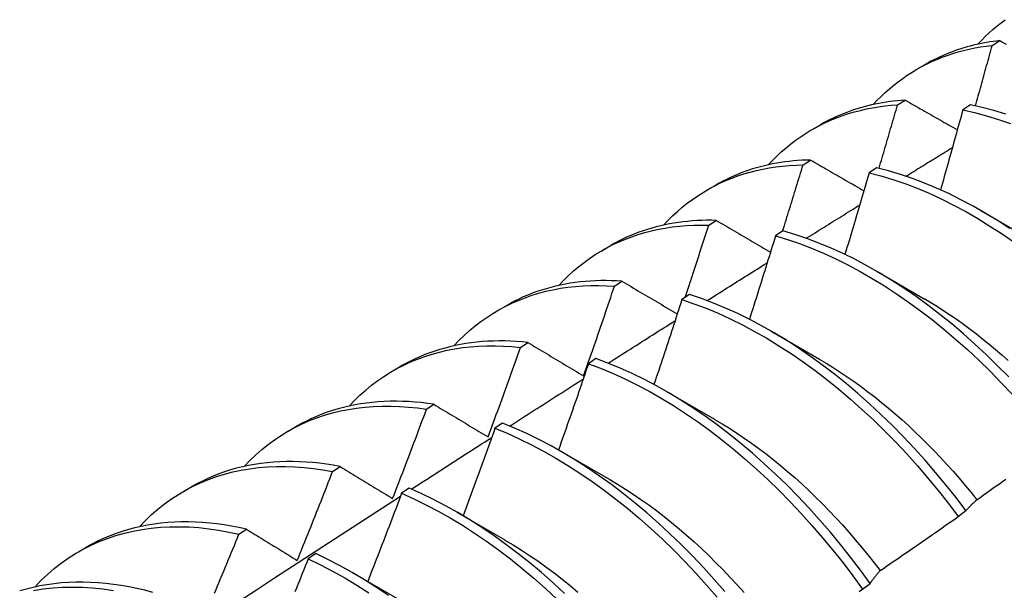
# Model space of a CAD drawing. Header units: inches. Extents: x 17 to 370, y 32 to 183.
# Tile 55 of 80: x 348.053 to 348.38, y 134.961 to 135.15. Entities that reach past the tile are written whole.
import ezdxf

# ---------------------------------------------------------------- set-up
doc = ezdxf.new("R2010")
doc.units = ezdxf.units.IN
doc.header["$MEASUREMENT"] = 0
doc.layers.add('Visible Edges(ANSI)', color=7, linetype='Continuous', lineweight=25)

msp = doc.modelspace()

# ---------------------------------------------------------------- linework, layer by layer
at = {"layer": 'Visible Edges(ANSI)'}
for p, q in [((348.37641, 135.14189), (348.37893, 135.14346)), ((348.35142, 135.13395), (348.3542, 135.13556)), ((348.34498, 135.12212), (348.34749, 135.12371)), ((348.36916, 135.1221), (348.36667, 135.12043)), ((348.31662, 135.11391), (348.31941, 135.11552)), ((348.3136, 135.1022), (348.31611, 135.1038)), ((348.33803, 135.10125), (348.33554, 135.09958)), ((348.28182, 135.09387), (348.28461, 135.09548)), ((348.37266, 135.08699), (348.38863, 135.07775)), ((348.28227, 135.08213), (348.28477, 135.08374)), ((348.30694, 135.08025), (348.30445, 135.07857)), ((348.24703, 135.07383), (348.24981, 135.07544)), ((348.33786, 135.06695), (348.35383, 135.05771)), ((348.25099, 135.0619), (348.25349, 135.06352)), ((348.27587, 135.05911), (348.27339, 135.05741)), ((348.21223, 135.0538), (348.21501, 135.0554)), ((348.30306, 135.04691), (348.31903, 135.03768)), ((348.21975, 135.04152), (348.22225, 135.04315)), ((348.17743, 135.03376), (348.18021, 135.03536)), ((348.24482, 135.03781), (348.24234, 135.0361)), ((348.26827, 135.02687), (348.28423, 135.01764)), ((348.18855, 135.02098), (348.19105, 135.02263)), ((348.14263, 135.01372), (348.14541, 135.01532)), ((348.21379, 135.01637), (348.21131, 135.01465)), ((348.23347, 135.00683), (348.24943, 134.9976)), ((348.1574, 135.00029), (348.15989, 135.00195)), ((348.10783, 134.99368), (348.11061, 134.99528)), ((348.18278, 134.99479), (348.1803, 134.99306)), ((348.19867, 134.9868), (348.21463, 134.97756)), ((348.36515, 134.98537), (348.36769, 134.9873)), ((348.12627, 134.97946), (348.12876, 134.98113)), ((348.07303, 134.97364), (348.07582, 134.97524)), ((348.15177, 134.97306), (348.14929, 134.97132)), ((348.16387, 134.96676), (348.17983, 134.95752)), ((348.33336, 134.9612), (348.33591, 134.96313))]:
    msp.add_line(p, q, dxfattribs=at)
at = {"layer": 'Visible Edges(ANSI)', "flags": 128}
for points in [[(348.37165, 135.14227), (348.37287, 135.14356), (348.37411, 135.14481), (348.37538, 135.14601), (348.37668, 135.14718), (348.37801, 135.1483), (348.37936, 135.14938), (348.38074, 135.15043)], [(348.37893, 135.14346), (348.37781, 135.14333), (348.3767, 135.14318), (348.37559, 135.14302), (348.3745, 135.14283), (348.3734, 135.14263), (348.37232, 135.14242), (348.37124, 135.14218), (348.37018, 135.14193), (348.36911, 135.14166), (348.36806, 135.14137), (348.36702, 135.14107), (348.36598, 135.14075), (348.36495, 135.14041), (348.36393, 135.14005), (348.36292, 135.13968), (348.36191, 135.13929), (348.36092, 135.13888), (348.35993, 135.13845), (348.35895, 135.13801), (348.35799, 135.13756), (348.35703, 135.13708), (348.35608, 135.13659), (348.35514, 135.13608), (348.3542, 135.13556)], [(348.37893, 135.14346), (348.37963, 135.14307), (348.38034, 135.14267), (348.38104, 135.14228)], [(348.33685, 135.12223), (348.33816, 135.12362), (348.3395, 135.12495), (348.34088, 135.12624), (348.34229, 135.12749), (348.34373, 135.12868), (348.3452, 135.12983), (348.3467, 135.13093), (348.34823, 135.13198), (348.34979, 135.13298), (348.35138, 135.13393), (348.353, 135.13483), (348.35465, 135.13568), (348.35633, 135.13648), (348.35803, 135.13723), (348.35976, 135.13793), (348.36152, 135.13858), (348.3633, 135.13917), (348.3651, 135.13972), (348.36693, 135.14021), (348.36878, 135.14065), (348.37066, 135.14104), (348.37256, 135.14137), (348.37447, 135.14166), (348.37641, 135.14189)], [(348.37086, 135.12174), (348.37109, 135.12258), (348.37133, 135.12342), (348.37156, 135.12426), (348.3718, 135.1251), (348.37203, 135.12594), (348.37226, 135.12678), (348.3725, 135.12762), (348.37273, 135.12846), (348.37296, 135.1293), (348.3732, 135.13014), (348.37343, 135.13098), (348.37366, 135.13182), (348.37389, 135.13265), (348.37412, 135.13349), (348.37435, 135.13433), (348.37458, 135.13517), (348.37481, 135.13601), (348.37504, 135.13685), (348.37527, 135.13769), (348.3755, 135.13853), (348.37573, 135.13937), (348.37596, 135.14021), (348.37619, 135.14105), (348.37641, 135.14189)], [(348.34749, 135.12371), (348.34621, 135.12362), (348.34494, 135.12351), (348.34368, 135.12337), (348.34242, 135.12322), (348.34118, 135.12304), (348.33994, 135.12284), (348.33872, 135.12262), (348.3375, 135.12237), (348.33629, 135.12211), (348.33509, 135.12182), (348.3339, 135.12151), (348.33272, 135.12118), (348.33155, 135.12082), (348.33039, 135.12045), (348.32924, 135.12005), (348.32811, 135.11963), (348.32698, 135.11919), (348.32586, 135.11873), (348.32476, 135.11825), (348.32366, 135.11774), (348.32258, 135.11722), (348.32151, 135.11667), (348.32045, 135.1161), (348.31941, 135.11552)], [(348.34749, 135.12371), (348.34821, 135.1233), (348.34893, 135.12289), (348.34964, 135.12248), (348.35036, 135.12207), (348.35108, 135.12166), (348.3518, 135.12125), (348.35252, 135.12084), (348.35324, 135.12043), (348.35396, 135.12002), (348.35469, 135.11961), (348.35541, 135.1192), (348.35613, 135.11878), (348.35685, 135.11837), (348.35758, 135.11796), (348.3583, 135.11755), (348.35903, 135.11714), (348.35975, 135.11673), (348.36048, 135.11631), (348.36121, 135.1159), (348.36194, 135.11549), (348.36266, 135.11508), (348.36339, 135.11466), (348.36412, 135.11425), (348.36485, 135.11384)], [(348.30205, 135.10219), (348.30346, 135.10367), (348.3049, 135.1051), (348.30638, 135.10647), (348.3079, 135.10779), (348.30945, 135.10906), (348.31104, 135.11027), (348.31266, 135.11142), (348.31432, 135.11252), (348.31601, 135.11356), (348.31774, 135.11454), (348.3195, 135.11546), (348.32129, 135.11633), (348.32311, 135.11714), (348.32496, 135.11789), (348.32684, 135.11858), (348.32875, 135.11921), (348.33069, 135.11979), (348.33265, 135.1203), (348.33465, 135.12075), (348.33666, 135.12115), (348.33871, 135.12148), (348.34077, 135.12176), (348.34286, 135.12197), (348.34498, 135.12212)], [(348.33884, 135.10105), (348.3391, 135.10193), (348.33936, 135.10281), (348.33962, 135.10369), (348.33988, 135.10457), (348.34014, 135.10544), (348.34039, 135.10632), (348.34065, 135.1072), (348.34091, 135.10808), (348.34117, 135.10895), (348.34142, 135.10983), (348.34168, 135.11071), (348.34194, 135.11159), (348.34219, 135.11247), (348.34245, 135.11334), (348.3427, 135.11422), (348.34296, 135.1151), (348.34321, 135.11598), (348.34346, 135.11685), (348.34372, 135.11773), (348.34397, 135.11861), (348.34422, 135.11949), (348.34448, 135.12037), (348.34473, 135.12124), (348.34498, 135.12212)], [(348.36667, 135.12043), (348.36636, 135.11933), (348.36606, 135.11822), (348.36576, 135.11712), (348.36545, 135.11601), (348.36515, 135.11491), (348.36484, 135.1138), (348.36454, 135.11269), (348.36423, 135.11159), (348.36392, 135.11048), (348.36361, 135.10938), (348.36331, 135.10827), (348.363, 135.10717), (348.36269, 135.10606), (348.36238, 135.10496), (348.36207, 135.10385), (348.36176, 135.10274), (348.36145, 135.10164), (348.36113, 135.10053), (348.36082, 135.09943), (348.36051, 135.09832), (348.3602, 135.09721), (348.35988, 135.09611), (348.35957, 135.095), (348.35925, 135.0939)], [(348.36667, 135.12043), (348.37058, 135.11956), (348.37452, 135.11851), (348.37849, 135.1173), (348.38248, 135.11592)], [(348.38097, 135.119), (348.37701, 135.1202), (348.37306, 135.12123), (348.36916, 135.1221)], [(348.34779, 135.09842), (348.34844, 135.09882), (348.34908, 135.09922), (348.34972, 135.09962), (348.35036, 135.10002), (348.35101, 135.10042), (348.35165, 135.10082), (348.35229, 135.10121), (348.35294, 135.10161), (348.35358, 135.10201), (348.35422, 135.10241), (348.35486, 135.10281), (348.35551, 135.10321), (348.35615, 135.1036), (348.35679, 135.104), (348.35744, 135.1044), (348.35808, 135.1048), (348.35872, 135.1052), (348.35937, 135.10559), (348.36001, 135.10599), (348.36065, 135.10639), (348.3613, 135.10679), (348.36194, 135.10718), (348.36258, 135.10758), (348.36323, 135.10798)], [(348.31611, 135.1038), (348.31466, 135.10376), (348.31323, 135.1037), (348.31181, 135.10361), (348.3104, 135.10349), (348.30899, 135.10335), (348.3076, 135.10317), (348.30622, 135.10297), (348.30485, 135.10275), (348.30349, 135.10249), (348.30214, 135.10221), (348.3008, 135.10191), (348.29948, 135.10157), (348.29817, 135.10121), (348.29687, 135.10082), (348.29558, 135.10041), (348.29431, 135.09996), (348.29305, 135.09949), (348.2918, 135.099), (348.29057, 135.09848), (348.28935, 135.09793), (348.28814, 135.09736), (348.28695, 135.09676), (348.28577, 135.09613), (348.28461, 135.09548)], [(348.31611, 135.1038), (348.31684, 135.10338), (348.31757, 135.10295), (348.3183, 135.10253), (348.31903, 135.10211), (348.31976, 135.10168), (348.3205, 135.10126), (348.32123, 135.10083), (348.32197, 135.10041), (348.3227, 135.09999), (348.32344, 135.09956), (348.32417, 135.09914), (348.32491, 135.09871), (348.32565, 135.09829), (348.32639, 135.09786), (348.32713, 135.09743), (348.32787, 135.09701), (348.32861, 135.09658), (348.32935, 135.09615), (348.33009, 135.09573), (348.33083, 135.0953), (348.33157, 135.09487), (348.33232, 135.09445), (348.33306, 135.09402), (348.3338, 135.09359)], [(348.26726, 135.08215), (348.26875, 135.08373), (348.2703, 135.08525), (348.27188, 135.0867), (348.27351, 135.0881), (348.27517, 135.08943), (348.27688, 135.09069), (348.27863, 135.0919), (348.28042, 135.09304), (348.28224, 135.09411), (348.2841, 135.09512), (348.286, 135.09607), (348.28794, 135.09694), (348.28991, 135.09775), (348.29191, 135.0985), (348.29395, 135.09917), (348.29601, 135.09978), (348.29811, 135.10032), (348.30024, 135.1008), (348.3024, 135.1012), (348.30459, 135.10154), (348.3068, 135.10181), (348.30904, 135.10201), (348.31131, 135.10214), (348.3136, 135.1022)], [(348.30682, 135.08017), (348.30711, 135.08109), (348.3074, 135.08201), (348.30768, 135.08293), (348.30797, 135.08384), (348.30825, 135.08476), (348.30854, 135.08568), (348.30882, 135.0866), (348.30911, 135.08751), (348.30939, 135.08843), (348.30968, 135.08935), (348.30996, 135.09027), (348.31024, 135.09119), (348.31052, 135.0921), (348.3108, 135.09302), (348.31109, 135.09394), (348.31137, 135.09486), (348.31165, 135.09577), (348.31193, 135.09669), (348.31221, 135.09761), (348.31249, 135.09853), (348.31276, 135.09945), (348.31304, 135.10036), (348.31332, 135.10128), (348.3136, 135.1022)], [(348.38217, 135.08106), (348.37815, 135.08367), (348.37412, 135.08613), (348.37009, 135.08845), (348.36604, 135.09061), (348.362, 135.09262), (348.35797, 135.09447), (348.35394, 135.09615), (348.34993, 135.09768), (348.34594, 135.09904), (348.34197, 135.10023), (348.33803, 135.10125)], [(348.33554, 135.09958), (348.33522, 135.09844), (348.33489, 135.09731), (348.33456, 135.09618), (348.33423, 135.09505), (348.3339, 135.09392), (348.33357, 135.09279), (348.33324, 135.09166), (348.33291, 135.09053), (348.33257, 135.0894), (348.33224, 135.08826), (348.33191, 135.08713), (348.33157, 135.086), (348.33124, 135.08487), (348.3309, 135.08374), (348.33057, 135.08261), (348.33023, 135.08148), (348.3299, 135.08035), (348.32956, 135.07922), (348.32922, 135.07808), (348.32888, 135.07695), (348.32854, 135.07582), (348.3282, 135.07469), (348.32786, 135.07356), (348.32752, 135.07243)], [(348.33554, 135.09958), (348.33949, 135.09854), (348.34346, 135.09734), (348.34745, 135.09597), (348.35146, 135.09443), (348.35549, 135.09273), (348.35952, 135.09087), (348.36356, 135.08885), (348.36761, 135.08668), (348.37164, 135.08435), (348.37567, 135.08187), (348.37968, 135.07925), (348.38368, 135.07648)], [(348.31468, 135.0778), (348.31542, 135.07826), (348.31616, 135.07872), (348.3169, 135.07918), (348.31764, 135.07965), (348.31838, 135.08011), (348.31912, 135.08057), (348.31986, 135.08103), (348.32059, 135.08149), (348.32133, 135.08196), (348.32207, 135.08242), (348.32281, 135.08288), (348.32355, 135.08334), (348.32429, 135.0838), (348.32503, 135.08426), (348.32577, 135.08472), (348.32651, 135.08518), (348.32725, 135.08564), (348.32798, 135.08611), (348.32872, 135.08657), (348.32946, 135.08703), (348.3302, 135.08749), (348.33094, 135.08795), (348.33168, 135.08841), (348.33242, 135.08887)], [(348.28477, 135.08374), (348.28316, 135.08377), (348.28157, 135.08376), (348.27998, 135.08373), (348.27841, 135.08366), (348.27684, 135.08356), (348.27529, 135.08342), (348.27375, 135.08326), (348.27223, 135.08305), (348.27071, 135.08282), (348.26921, 135.08256), (348.26773, 135.08226), (348.26626, 135.08193), (348.2648, 135.08156), (348.26336, 135.08117), (348.26193, 135.08074), (348.26052, 135.08028), (348.25912, 135.07978), (348.25774, 135.07926), (348.25638, 135.0787), (348.25503, 135.07811), (348.2537, 135.07749), (348.25238, 135.07684), (348.25109, 135.07615), (348.24981, 135.07544)], [(348.23246, 135.06212), (348.23405, 135.06379), (348.23569, 135.06539), (348.23738, 135.06693), (348.23912, 135.0684), (348.2409, 135.06979), (348.24273, 135.07111), (348.24461, 135.07236), (348.24652, 135.07354), (348.24848, 135.07465), (348.25049, 135.07568), (348.25253, 135.07664), (348.25461, 135.07752), (348.25673, 135.07832), (348.25889, 135.07905), (348.26108, 135.07971), (348.26331, 135.08028), (348.26557, 135.08078), (348.26787, 135.08121), (348.2702, 135.08156), (348.27256, 135.08182), (348.27494, 135.08202), (348.27736, 135.08213), (348.2798, 135.08217), (348.28227, 135.08213)], [(348.27449, 135.05817), (348.27482, 135.05917), (348.27515, 135.06016), (348.27548, 135.06116), (348.27581, 135.06216), (348.27614, 135.06316), (348.27647, 135.06415), (348.27679, 135.06515), (348.27712, 135.06615), (348.27744, 135.06715), (348.27777, 135.06815), (348.27809, 135.06914), (348.27842, 135.07014), (348.27874, 135.07114), (348.27907, 135.07214), (348.27939, 135.07314), (348.27971, 135.07414), (348.28003, 135.07513), (348.28035, 135.07613), (348.28067, 135.07713), (348.28099, 135.07813), (348.28131, 135.07913), (348.28163, 135.08013), (348.28195, 135.08113), (348.28227, 135.08213)], [(348.28477, 135.08374), (348.28552, 135.0833), (348.28626, 135.08286), (348.287, 135.08243), (348.28775, 135.08199), (348.2885, 135.08155), (348.28924, 135.08112), (348.28999, 135.08068), (348.29074, 135.08024), (348.29149, 135.0798), (348.29224, 135.07936), (348.29299, 135.07893), (348.29374, 135.07849), (348.29449, 135.07805), (348.29524, 135.07761), (348.296, 135.07717), (348.29675, 135.07673), (348.2975, 135.07629), (348.29826, 135.07585), (348.29902, 135.07541), (348.29977, 135.07497), (348.30053, 135.07452), (348.30129, 135.07408), (348.30205, 135.07364), (348.3028, 135.0732)], [(348.30445, 135.07857), (348.3041, 135.07741), (348.30375, 135.07626), (348.30339, 135.0751), (348.30304, 135.07395), (348.30268, 135.07279), (348.30232, 135.07164), (348.30197, 135.07049), (348.30161, 135.06933), (348.30125, 135.06818), (348.30089, 135.06702), (348.30053, 135.06587), (348.30017, 135.06471), (348.29981, 135.06356), (348.29945, 135.06241), (348.29909, 135.06125), (348.29872, 135.0601), (348.29836, 135.05894), (348.298, 135.05779), (348.29763, 135.05664), (348.29727, 135.05548), (348.2969, 135.05433), (348.29654, 135.05317), (348.29617, 135.05202), (348.2958, 135.05087)], [(348.30445, 135.07857), (348.30842, 135.07737), (348.31241, 135.07601), (348.31642, 135.07449), (348.32045, 135.0728), (348.32449, 135.07095), (348.32853, 135.06894), (348.33257, 135.06677), (348.3366, 135.06445), (348.34063, 135.06199), (348.34465, 135.05937), (348.34864, 135.05661), (348.35262, 135.05371), (348.35656, 135.05068), (348.36048, 135.04751), (348.36436, 135.04421), (348.36819, 135.04079), (348.37198, 135.03725), (348.37572, 135.03359), (348.37941, 135.02982), (348.38303, 135.02595)], [(348.38192, 135.03171), (348.37823, 135.03547), (348.37448, 135.03912), (348.37069, 135.04265), (348.36685, 135.04607), (348.36297, 135.04935), (348.35905, 135.05251), (348.3551, 135.05554), (348.35113, 135.05843), (348.34713, 135.06118), (348.34311, 135.06378), (348.33909, 135.06624), (348.33505, 135.06854), (348.33101, 135.0707), (348.32697, 135.07269), (348.32293, 135.07453), (348.3189, 135.07621), (348.3149, 135.07772), (348.3109, 135.07907), (348.30694, 135.08025)], [(348.28172, 135.05709), (348.28255, 135.05762), (348.28338, 135.05814), (348.28422, 135.05867), (348.28505, 135.05919), (348.28588, 135.05972), (348.28671, 135.06024), (348.28755, 135.06077), (348.28838, 135.06129), (348.28921, 135.06182), (348.29005, 135.06234), (348.29088, 135.06286), (348.29171, 135.06339), (348.29255, 135.06391), (348.29338, 135.06444), (348.29421, 135.06496), (348.29505, 135.06548), (348.29588, 135.06601), (348.29671, 135.06653), (348.29755, 135.06706), (348.29838, 135.06758), (348.29921, 135.0681), (348.30005, 135.06863), (348.30088, 135.06915), (348.30171, 135.06967)], [(348.19766, 135.04208), (348.19935, 135.04385), (348.20109, 135.04554), (348.20289, 135.04715), (348.20474, 135.04869), (348.20664, 135.05015), (348.20859, 135.05152), (348.21059, 135.05282), (348.21264, 135.05403), (348.21474, 135.05516), (348.21688, 135.05621), (348.21907, 135.05717), (348.2213, 135.05805), (348.22357, 135.05885), (348.22589, 135.05956), (348.22824, 135.06018), (348.23064, 135.06072), (348.23307, 135.06117), (348.23553, 135.06153), (348.23803, 135.06181), (348.24056, 135.062), (348.24313, 135.06211), (348.24572, 135.06212), (348.24834, 135.06205), (348.25099, 135.0619)], [(348.25349, 135.06352), (348.25171, 135.06363), (348.24995, 135.0637), (348.24819, 135.06373), (348.24645, 135.06372), (348.24473, 135.06367), (348.24302, 135.06359), (348.24132, 135.06346), (348.23963, 135.06329), (348.23796, 135.06309), (348.23631, 135.06285), (348.23467, 135.06256), (348.23305, 135.06224), (348.23145, 135.06188), (348.22986, 135.06149), (348.22829, 135.06105), (348.22674, 135.06057), (348.2252, 135.06006), (348.22369, 135.05951), (348.22219, 135.05892), (348.22071, 135.05829), (348.21926, 135.05762), (348.21782, 135.05692), (348.21641, 135.05618), (348.21501, 135.0554)], [(348.24076, 135.03208), (348.2412, 135.03332), (348.24163, 135.03456), (348.24206, 135.03581), (348.2425, 135.03705), (348.24293, 135.03829), (348.24336, 135.03953), (348.24379, 135.04077), (348.24422, 135.04201), (348.24465, 135.04325), (348.24508, 135.0445), (348.24551, 135.04574), (348.24593, 135.04698), (348.24636, 135.04822), (348.24678, 135.04947), (348.24721, 135.05071), (348.24763, 135.05195), (348.24805, 135.05319), (348.24847, 135.05444), (348.2489, 135.05568), (348.24932, 135.05692), (348.24973, 135.05817), (348.25015, 135.05941), (348.25057, 135.06065), (348.25099, 135.0619)], [(348.25349, 135.06352), (348.25424, 135.06307), (348.255, 135.06262), (348.25576, 135.06217), (348.25652, 135.06172), (348.25728, 135.06127), (348.25804, 135.06082), (348.2588, 135.06037), (348.25956, 135.05992), (348.26032, 135.05947), (348.26109, 135.05902), (348.26185, 135.05857), (348.26261, 135.05811), (348.26338, 135.05766), (348.26415, 135.05721), (348.26491, 135.05676), (348.26568, 135.0563), (348.26645, 135.05585), (348.26722, 135.05539), (348.26799, 135.05494), (348.26876, 135.05448), (348.26953, 135.05403), (348.2703, 135.05357), (348.27107, 135.05312), (348.27185, 135.05266)], [(348.36769, 134.9873), (348.36441, 134.99162), (348.36105, 134.99586), (348.35761, 135.00002), (348.35411, 135.00408), (348.35054, 135.00804), (348.3469, 135.0119), (348.34321, 135.01565), (348.33946, 135.0193), (348.33566, 135.02282), (348.33182, 135.02623), (348.32794, 135.02951), (348.32402, 135.03266), (348.32007, 135.03567), (348.31609, 135.03856), (348.31209, 135.0413), (348.30808, 135.04389), (348.30405, 135.04634), (348.30001, 135.04864), (348.29597, 135.05078), (348.29193, 135.05277), (348.28789, 135.0546), (348.28387, 135.05626), (348.27986, 135.05777), (348.27587, 135.05911)], [(348.35383, 135.05774), (348.35602, 135.05645), (348.35821, 135.05511), (348.36039, 135.05371), (348.36257, 135.05227), (348.36474, 135.05078), (348.3669, 135.04924), (348.36905, 135.04765), (348.3712, 135.04602), (348.37333, 135.04433), (348.37545, 135.04261), (348.37756, 135.04084), (348.37965, 135.03903), (348.38173, 135.03717)], [(348.27339, 135.05741), (348.27301, 135.05623), (348.27263, 135.05506), (348.27224, 135.05388), (348.27186, 135.05271), (348.27148, 135.05153), (348.2711, 135.05036), (348.27071, 135.04918), (348.27033, 135.048), (348.26994, 135.04683), (348.26956, 135.04565), (348.26917, 135.04448), (348.26879, 135.0433), (348.2684, 135.04213), (348.26801, 135.04095), (348.26762, 135.03978), (348.26723, 135.0386), (348.26684, 135.03743), (348.26645, 135.03625), (348.26606, 135.03508), (348.26567, 135.0339), (348.26527, 135.03273), (348.26488, 135.03156), (348.26449, 135.03038), (348.26409, 135.02921)], [(348.27339, 135.05741), (348.27738, 135.05606), (348.28139, 135.05454), (348.28541, 135.05286), (348.28945, 135.05102), (348.29349, 135.04902), (348.29753, 135.04687), (348.30157, 135.04456), (348.3056, 135.0421), (348.30961, 135.03949), (348.31361, 135.03674), (348.31758, 135.03385), (348.32153, 135.03082), (348.32545, 135.02766), (348.32933, 135.02437), (348.33317, 135.02096), (348.33696, 135.01742), (348.3407, 135.01377), (348.34439, 135.01001), (348.34802, 135.00614), (348.35159, 135.00217), (348.35509, 134.9981), (348.35852, 134.99394), (348.36188, 134.9897), (348.36515, 134.98537)], [(348.24888, 135.0363), (348.24981, 135.03689), (348.25073, 135.03748), (348.25166, 135.03806), (348.25259, 135.03865), (348.25351, 135.03924), (348.25444, 135.03983), (348.25536, 135.04042), (348.25629, 135.041), (348.25722, 135.04159), (348.25814, 135.04218), (348.25907, 135.04277), (348.25999, 135.04335), (348.26092, 135.04394), (348.26185, 135.04453), (348.26277, 135.04512), (348.2637, 135.0457), (348.26463, 135.04629), (348.26555, 135.04688), (348.26648, 135.04746), (348.2674, 135.04805), (348.26833, 135.04864), (348.26926, 135.04922), (348.27018, 135.04981), (348.27111, 135.05039)], [(348.16286, 135.02204), (348.16464, 135.0239), (348.16649, 135.02568), (348.16839, 135.02738), (348.17035, 135.02898), (348.17238, 135.0305), (348.17445, 135.03192), (348.17658, 135.03326), (348.17877, 135.0345), (348.181, 135.03566), (348.18329, 135.03672), (348.18563, 135.03768), (348.18801, 135.03855), (348.19044, 135.03933), (348.19292, 135.04001), (348.19543, 135.04059), (348.19799, 135.04108), (348.20059, 135.04148), (348.20323, 135.04177), (348.2059, 135.04197), (348.20861, 135.04207), (348.21135, 135.04208), (348.21412, 135.04199), (348.21692, 135.0418), (348.21975, 135.04152)], [(348.22225, 135.04315), (348.2203, 135.04335), (348.21837, 135.0435), (348.21645, 135.04361), (348.21454, 135.04367), (348.21265, 135.04369), (348.21077, 135.04366), (348.20891, 135.04359), (348.20707, 135.04347), (348.20524, 135.0433), (348.20343, 135.04309), (348.20164, 135.04283), (348.19986, 135.04252), (348.19811, 135.04217), (348.19637, 135.04178), (348.19466, 135.04134), (348.19296, 135.04085), (348.19129, 135.04032), (348.18964, 135.03975), (348.18801, 135.03913), (348.1864, 135.03846), (348.18482, 135.03775), (348.18326, 135.037), (348.18172, 135.0362), (348.18021, 135.03536)], [(348.20903, 135.01177), (348.20949, 135.01301), (348.20994, 135.01425), (348.2104, 135.01549), (348.21085, 135.01672), (348.2113, 135.01796), (348.21175, 135.0192), (348.21221, 135.02044), (348.21266, 135.02168), (348.21311, 135.02292), (348.21355, 135.02416), (348.214, 135.02539), (348.21445, 135.02663), (348.2149, 135.02787), (348.21534, 135.02911), (348.21579, 135.03035), (348.21623, 135.03159), (348.21667, 135.03283), (348.21711, 135.03407), (348.21756, 135.03531), (348.218, 135.03655), (348.21844, 135.03779), (348.21888, 135.03903), (348.21931, 135.04027), (348.21975, 135.04152)], [(348.22225, 135.04315), (348.22301, 135.0427), (348.22377, 135.04224), (348.22454, 135.04178), (348.2253, 135.04132), (348.22607, 135.04086), (348.22683, 135.04041), (348.2276, 135.03995), (348.22837, 135.03949), (348.22914, 135.03903), (348.2299, 135.03857), (348.23067, 135.03811), (348.23145, 135.03764), (348.23222, 135.03718), (348.23299, 135.03672), (348.23376, 135.03626), (348.23454, 135.0358), (348.23531, 135.03533), (348.23609, 135.03487), (348.23687, 135.03441), (348.23764, 135.03394), (348.23842, 135.03348), (348.2392, 135.03301), (348.23998, 135.03255), (348.24076, 135.03208)], [(348.24234, 135.0361), (348.24193, 135.03491), (348.24153, 135.03371), (348.24112, 135.03252), (348.24071, 135.03132), (348.2403, 135.03013), (348.23989, 135.02894), (348.23948, 135.02774), (348.23907, 135.02655), (348.23866, 135.02535), (348.23824, 135.02416), (348.23783, 135.02296), (348.23741, 135.02177), (348.237, 135.02058), (348.23658, 135.01938), (348.23617, 135.01819), (348.23575, 135.017), (348.23533, 135.0158), (348.23491, 135.01461), (348.2345, 135.01342), (348.23408, 135.01222), (348.23366, 135.01103), (348.23323, 135.00984), (348.23281, 135.00865), (348.23239, 135.00745)], [(348.24234, 135.0361), (348.24635, 135.0346), (348.25037, 135.03293), (348.25441, 135.0311), (348.25845, 135.02911), (348.26249, 135.02696), (348.26653, 135.02466), (348.27056, 135.02221), (348.27458, 135.01961), (348.27857, 135.01687), (348.28255, 135.01399), (348.2865, 135.01097), (348.29042, 135.00781), (348.2943, 135.00453), (348.29814, 135.00112), (348.30194, 134.9976), (348.30568, 134.99395), (348.30938, 134.9902), (348.31301, 134.98633), (348.31658, 134.98237), (348.32009, 134.97831), (348.32352, 134.97415), (348.32688, 134.96991), (348.33016, 134.96559), (348.33336, 134.9612)], [(348.33591, 134.96313), (348.3327, 134.96752), (348.32942, 134.97184), (348.32605, 134.97607), (348.32261, 134.98022), (348.3191, 134.98427), (348.31552, 134.98823), (348.31188, 134.99209), (348.30819, 134.99583), (348.30444, 134.99947), (348.30064, 135.00299), (348.29679, 135.00639), (348.29291, 135.00966), (348.28899, 135.0128), (348.28504, 135.01581), (348.28106, 135.01868), (348.27706, 135.02141), (348.27304, 135.024), (348.26901, 135.02644), (348.26497, 135.02873), (348.26093, 135.03086), (348.25689, 135.03284), (348.25285, 135.03466), (348.24883, 135.03632), (348.24482, 135.03781)], [(348.31901, 135.03765), (348.32134, 135.03627), (348.32366, 135.03483), (348.32598, 135.03334), (348.32829, 135.03179), (348.33059, 135.03018), (348.33289, 135.02853), (348.33517, 135.02682), (348.33745, 135.02506), (348.33971, 135.02325), (348.34195, 135.0214), (348.34419, 135.01949), (348.3464, 135.01754), (348.3486, 135.01555), (348.35078, 135.01351), (348.35294, 135.01142), (348.35508, 135.0093), (348.3572, 135.00713), (348.3593, 135.00492), (348.36137, 135.00267), (348.36341, 135.00039), (348.36543, 134.99807), (348.36742, 134.99571), (348.36938, 134.99332), (348.37131, 134.99089)], [(348.21617, 135.01542), (348.21719, 135.01607), (348.2182, 135.01672), (348.21922, 135.01738), (348.22024, 135.01803), (348.22126, 135.01868), (348.22228, 135.01933), (348.2233, 135.01998), (348.22431, 135.02063), (348.22533, 135.02128), (348.22635, 135.02194), (348.22737, 135.02259), (348.22839, 135.02324), (348.22941, 135.02389), (348.23042, 135.02454), (348.23144, 135.02519), (348.23246, 135.02584), (348.23348, 135.02649), (348.2345, 135.02714), (348.23552, 135.02779), (348.23654, 135.02844), (348.23755, 135.02909), (348.23857, 135.02974), (348.23959, 135.03039), (348.24061, 135.03104)], [(348.12806, 135.002), (348.12994, 135.00396), (348.13189, 135.00583), (348.1339, 135.0076), (348.13598, 135.00927), (348.13812, 135.01084), (348.14032, 135.01232), (348.14258, 135.01369), (348.1449, 135.01496), (348.14728, 135.01613), (348.14971, 135.0172), (348.1522, 135.01816), (348.15474, 135.01901), (348.15733, 135.01976), (348.15996, 135.02041), (348.16265, 135.02095), (348.16537, 135.02138), (348.16815, 135.02171), (348.17096, 135.02192), (348.1738, 135.02203), (348.17669, 135.02204), (348.17961, 135.02193), (348.18256, 135.02172), (348.18554, 135.02141), (348.18855, 135.02098)], [(348.19105, 135.02263), (348.18893, 135.02293), (348.18683, 135.02318), (348.18473, 135.02338), (348.18266, 135.02352), (348.1806, 135.02361), (348.17856, 135.02365), (348.17653, 135.02364), (348.17452, 135.02357), (348.17253, 135.02345), (348.17057, 135.02327), (348.16862, 135.02304), (348.16669, 135.02276), (348.16478, 135.02243), (348.1629, 135.02205), (348.16103, 135.02161), (348.1592, 135.02112), (348.15738, 135.02057), (348.15559, 135.01998), (348.15383, 135.01933), (348.15209, 135.01863), (348.15038, 135.01788), (348.1487, 135.01708), (348.14704, 135.01622), (348.14541, 135.01532)], [(348.19105, 135.02263), (348.19179, 135.02218), (348.19253, 135.02173), (348.19327, 135.02129), (348.19401, 135.02084), (348.19476, 135.02039), (348.1955, 135.01994), (348.19624, 135.01949), (348.19699, 135.01904), (348.19774, 135.01859), (348.19848, 135.01814), (348.19923, 135.01768), (348.19998, 135.01723), (348.20073, 135.01678), (348.20148, 135.01633), (348.20223, 135.01587), (348.20298, 135.01542), (348.20374, 135.01496), (348.20449, 135.01451), (348.20525, 135.01406), (348.206, 135.0136), (348.20676, 135.01314), (348.20751, 135.01269), (348.20827, 135.01223), (348.20903, 135.01177)], [(348.17733, 134.99134), (348.17781, 134.99257), (348.17829, 134.9938), (348.17876, 134.99503), (348.17924, 134.99627), (348.17971, 134.9975), (348.18018, 134.99874), (348.18066, 134.99997), (348.18113, 135.00121), (348.1816, 135.00244), (348.18207, 135.00367), (348.18254, 135.00491), (348.183, 135.00614), (348.18347, 135.00738), (348.18394, 135.00862), (348.1844, 135.00985), (348.18487, 135.01109), (348.18533, 135.01232), (348.18579, 135.01356), (348.18626, 135.0148), (348.18672, 135.01603), (348.18718, 135.01727), (348.18764, 135.01851), (348.1881, 135.01974), (348.18855, 135.02098)], [(348.2876, 134.96042), (348.28409, 134.96447), (348.28051, 134.96842), (348.27687, 134.97227), (348.27317, 134.97601), (348.26941, 134.97964), (348.26561, 134.98315), (348.26177, 134.98654), (348.25788, 134.98981), (348.25396, 134.99294), (348.25, 134.99595), (348.24602, 134.99881), (348.24202, 135.00153), (348.238, 135.00411), (348.23397, 135.00654), (348.22993, 135.00882), (348.22589, 135.01095), (348.22185, 135.01292), (348.21782, 135.01473), (348.21379, 135.01637)], [(348.28423, 135.01763), (348.2867, 135.01617), (348.28916, 135.01465), (348.29161, 135.01307), (348.29406, 135.01143), (348.29649, 135.00972), (348.29892, 135.00796), (348.30133, 135.00614), (348.30373, 135.00426), (348.30612, 135.00232), (348.30848, 135.00033), (348.31083, 134.99829), (348.31317, 134.99619), (348.31548, 134.99403), (348.31776, 134.99183), (348.32003, 134.98958), (348.32227, 134.98728), (348.32448, 134.98494), (348.32667, 134.98255), (348.32883, 134.98012), (348.33096, 134.97765), (348.33307, 134.97514), (348.33514, 134.97259), (348.33717, 134.97001), (348.33918, 134.96739)], [(348.21131, 135.01465), (348.21088, 135.01344), (348.21044, 135.01223), (348.21001, 135.01102), (348.20957, 135.00981), (348.20914, 135.0086), (348.2087, 135.00739), (348.20826, 135.00618), (348.20782, 135.00497), (348.20738, 135.00376), (348.20694, 135.00255), (348.2065, 135.00134), (348.20606, 135.00013), (348.20561, 134.99892), (348.20517, 134.99771), (348.20473, 134.9965), (348.20428, 134.99529), (348.20384, 134.99408), (348.20339, 134.99287), (348.20294, 134.99166), (348.2025, 134.99045), (348.20205, 134.98924), (348.2016, 134.98804), (348.20115, 134.98683), (348.2007, 134.98562)], [(348.21131, 135.01465), (348.21534, 135.01299), (348.21937, 135.01117), (348.22341, 135.00919), (348.22745, 135.00705), (348.23149, 135.00476), (348.23552, 135.00232), (348.23954, 134.99973), (348.24354, 134.997), (348.24752, 134.99412), (348.25147, 134.99111), (348.25539, 134.98796), (348.25927, 134.98469), (348.26312, 134.98129), (348.26691, 134.97777), (348.27066, 134.97413), (348.27436, 134.97038), (348.278, 134.96653), (348.28157, 134.96257), (348.28508, 134.95851)], [(348.18357, 134.99445), (348.18468, 134.99517), (348.18579, 134.99588), (348.1869, 134.9966), (348.18801, 134.99732), (348.18912, 134.99803), (348.19023, 134.99875), (348.19134, 134.99946), (348.19245, 135.00018), (348.19356, 135.00089), (348.19467, 135.00161), (348.19578, 135.00232), (348.19689, 135.00304), (348.198, 135.00375), (348.19911, 135.00447), (348.20022, 135.00518), (348.20133, 135.0059), (348.20244, 135.00661), (348.20355, 135.00733), (348.20467, 135.00804), (348.20578, 135.00875), (348.20689, 135.00947), (348.208, 135.01018), (348.20911, 135.01089), (348.21022, 135.01161)], [(348.15989, 135.00195), (348.1576, 135.00237), (348.15532, 135.00273), (348.15306, 135.00303), (348.15081, 135.00326), (348.14858, 135.00344), (348.14637, 135.00355), (348.14418, 135.00361), (348.14201, 135.0036), (348.13985, 135.00353), (348.13772, 135.00341), (348.13561, 135.00322), (348.13353, 135.00297), (348.13147, 135.00266), (348.12943, 135.00229), (348.12742, 135.00185), (348.12544, 135.00136), (348.12348, 135.00081), (348.12155, 135.0002), (348.11965, 134.99953), (348.11778, 134.99879), (348.11594, 134.998), (348.11414, 134.99715), (348.11236, 134.99625), (348.11061, 134.99528)], [(348.09326, 134.98196), (348.09524, 134.98402), (348.09729, 134.98597), (348.09941, 134.98781), (348.1016, 134.98955), (348.10386, 134.99118), (348.10619, 134.9927), (348.10859, 134.99411), (348.11105, 134.9954), (348.11357, 134.99658), (348.11615, 134.99765), (348.11879, 134.9986), (348.12148, 134.99944), (348.12423, 135.00016), (348.12704, 135.00076), (348.12989, 135.00124), (348.13279, 135.00161), (348.13573, 135.00186), (348.13872, 135.00199), (348.14174, 135.002), (348.14481, 135.00189), (348.14791, 135.00167), (348.15104, 135.00133), (348.1542, 135.00087), (348.1574, 135.00029)], [(348.14567, 134.97077), (348.14617, 134.97199), (348.14667, 134.97322), (348.14716, 134.97445), (348.14766, 134.97568), (348.14815, 134.97691), (348.14865, 134.97814), (348.14914, 134.97937), (348.14963, 134.98059), (348.15012, 134.98182), (348.15061, 134.98305), (348.1511, 134.98428), (348.15159, 134.98551), (348.15208, 134.98674), (348.15257, 134.98798), (348.15306, 134.98921), (348.15354, 134.99044), (348.15403, 134.99167), (348.15451, 134.9929), (348.15499, 134.99413), (348.15548, 134.99536), (348.15596, 134.9966), (348.15644, 134.99783), (348.15692, 134.99906), (348.1574, 135.00029)], [(348.15989, 135.00195), (348.16061, 135.00152), (348.16132, 135.00108), (348.16204, 135.00064), (348.16276, 135.0002), (348.16348, 134.99976), (348.1642, 134.99932), (348.16493, 134.99888), (348.16565, 134.99844), (348.16637, 134.998), (348.1671, 134.99756), (348.16783, 134.99712), (348.16855, 134.99668), (348.16928, 134.99623), (348.17001, 134.99579), (348.17074, 134.99535), (348.17147, 134.9949), (348.1722, 134.99446), (348.17293, 134.99401), (348.17366, 134.99357), (348.17439, 134.99312), (348.17513, 134.99268), (348.17586, 134.99223), (348.1766, 134.99178), (348.17733, 134.99134)], [(348.24943, 134.99761), (348.25203, 134.99607), (348.25462, 134.99446), (348.25721, 134.99278), (348.25978, 134.99103), (348.26235, 134.9892), (348.2649, 134.98732), (348.26744, 134.98536), (348.26997, 134.98334), (348.27247, 134.98127), (348.27496, 134.97913), (348.27743, 134.97693), (348.27988, 134.97468), (348.2823, 134.97237), (348.2847, 134.97001), (348.28708, 134.96759), (348.28942, 134.96513), (348.29174, 134.96262), (348.29402, 134.96006)], [(348.37131, 134.99089), (348.37238, 134.99166), (348.37346, 134.99242), (348.37453, 134.99319), (348.3756, 134.99395), (348.37667, 134.99472), (348.37774, 134.99549), (348.37881, 134.99626), (348.37988, 134.99703), (348.38094, 134.9978)], [(348.1803, 134.99306), (348.17984, 134.99183), (348.17938, 134.99061), (348.17891, 134.98939), (348.17845, 134.98817), (348.17799, 134.98695), (348.17752, 134.98572), (348.17706, 134.9845), (348.17659, 134.98328), (348.17613, 134.98206), (348.17566, 134.98084), (348.17519, 134.97962), (348.17472, 134.9784), (348.17425, 134.97718), (348.17378, 134.97596), (348.17331, 134.97474), (348.17284, 134.97352), (348.17237, 134.9723), (348.17189, 134.97108), (348.17142, 134.96986), (348.17094, 134.96864), (348.17047, 134.96742), (348.16999, 134.9662), (348.16951, 134.96498), (348.16904, 134.96377)], [(348.1803, 134.99306), (348.18433, 134.99124), (348.18837, 134.98927), (348.19241, 134.98714), (348.19645, 134.98486), (348.20048, 134.98243), (348.2045, 134.97985), (348.2085, 134.97712), (348.21248, 134.97426), (348.21644, 134.97125), (348.22036, 134.96812), (348.22424, 134.96485), (348.22809, 134.96146), (348.23189, 134.95794)], [(348.23439, 134.95981), (348.23059, 134.96332), (348.22674, 134.9667), (348.22285, 134.96996), (348.21892, 134.97309), (348.21497, 134.97608), (348.21099, 134.97894), (348.20698, 134.98165), (348.20297, 134.98422), (348.19893, 134.98664), (348.19489, 134.98891), (348.19085, 134.99103), (348.18681, 134.99299), (348.18278, 134.99479)], [(348.12613, 134.95712), (348.13211, 134.96103), (348.13808, 134.96493), (348.14406, 134.96882), (348.15004, 134.97272), (348.15602, 134.9766), (348.162, 134.98049), (348.16798, 134.98437), (348.17396, 134.98824), (348.17994, 134.99211)], [(348.36769, 134.9873), (348.36784, 134.98747), (348.36798, 134.98763), (348.36813, 134.98779), (348.36828, 134.98795), (348.36842, 134.9881), (348.36857, 134.98826), (348.36872, 134.98842), (348.36887, 134.98857), (348.36902, 134.98872), (348.36917, 134.98888), (348.36932, 134.98903), (348.36947, 134.98918), (348.36962, 134.98933), (348.36977, 134.98947), (348.36992, 134.98962), (348.37007, 134.98977), (348.37023, 134.98991), (348.37038, 134.99005), (348.37053, 134.9902), (348.37069, 134.99034), (348.37084, 134.99048), (348.371, 134.99062), (348.37116, 134.99075), (348.37131, 134.99089)], [(348.12876, 134.98113), (348.12629, 134.98167), (348.12384, 134.98215), (348.12141, 134.98256), (348.11899, 134.9829), (348.11659, 134.98317), (348.11421, 134.98337), (348.11185, 134.9835), (348.10951, 134.98357), (348.10719, 134.98356), (348.1049, 134.98349), (348.10263, 134.98334), (348.10039, 134.98313), (348.09817, 134.98285), (348.09598, 134.9825), (348.09382, 134.98208), (348.09169, 134.98159), (348.08959, 134.98103), (348.08752, 134.98041), (348.08548, 134.97972), (348.08348, 134.97895), (348.08151, 134.97813), (348.07957, 134.97723), (348.07768, 134.97627), (348.07582, 134.97524)], [(348.33918, 134.96739), (348.34027, 134.96813), (348.34136, 134.96887), (348.34244, 134.96961), (348.34353, 134.97035), (348.34462, 134.97109), (348.34571, 134.97183), (348.34679, 134.97258), (348.34788, 134.97332), (348.34896, 134.97407), (348.35005, 134.97482), (348.35113, 134.97556), (348.35221, 134.97631), (348.3533, 134.97706), (348.35438, 134.97781), (348.35546, 134.97856), (348.35654, 134.97932), (348.35762, 134.98007), (348.3587, 134.98082), (348.35977, 134.98158), (348.36085, 134.98234), (348.36193, 134.98309), (348.363, 134.98385), (348.36408, 134.98461), (348.36515, 134.98537)], [(348.05847, 134.96192), (348.06053, 134.96407), (348.06269, 134.96611), (348.06492, 134.96803), (348.06723, 134.96983), (348.06961, 134.97151), (348.07207, 134.97307), (348.0746, 134.97451), (348.0772, 134.97582), (348.07987, 134.97701), (348.0826, 134.97808), (348.08539, 134.97901), (348.08825, 134.97982), (348.09116, 134.9805), (348.09413, 134.98105), (348.09715, 134.98148), (348.10022, 134.98177), (348.10334, 134.98193), (348.1065, 134.98197), (348.10971, 134.98187), (348.11295, 134.98165), (348.11624, 134.98129), (348.11955, 134.98081), (348.1229, 134.9802), (348.12627, 134.97946)], [(348.11817, 134.95985), (348.11868, 134.96107), (348.11919, 134.96229), (348.1197, 134.96352), (348.12021, 134.96474), (348.12072, 134.96597), (348.12123, 134.96719), (348.12174, 134.96842), (348.12225, 134.96964), (348.12275, 134.97087), (348.12326, 134.9721), (348.12376, 134.97332), (348.12427, 134.97455), (348.12477, 134.97577), (348.12527, 134.977), (348.12577, 134.97823), (348.12627, 134.97946)], [(348.12876, 134.98113), (348.12945, 134.9807), (348.13015, 134.98028), (348.13085, 134.97985), (348.13155, 134.97942), (348.13224, 134.97899), (348.13294, 134.97856), (348.13364, 134.97814), (348.13434, 134.97771), (348.13505, 134.97728), (348.13575, 134.97684), (348.13645, 134.97641), (348.13716, 134.97598), (348.13786, 134.97555), (348.13857, 134.97512), (348.13927, 134.97468), (348.13998, 134.97425), (348.14069, 134.97382), (348.1414, 134.97338), (348.14211, 134.97295), (348.14282, 134.97251), (348.14353, 134.97208), (348.14424, 134.97164), (348.14496, 134.9712), (348.14567, 134.97077)], [(348.21463, 134.97754), (348.21736, 134.97591), (348.22009, 134.97421), (348.22281, 134.97242), (348.22552, 134.97057), (348.22822, 134.96864), (348.23091, 134.96663), (348.23358, 134.96456), (348.23623, 134.96242), (348.23887, 134.96021)], [(348.17595, 134.95906), (348.17195, 134.96177), (348.16793, 134.96433), (348.1639, 134.96674), (348.15986, 134.969), (348.15581, 134.97111), (348.15177, 134.97306)], [(348.14929, 134.97132), (348.14881, 134.97009), (348.14832, 134.96886), (348.14783, 134.96763), (348.14734, 134.9664), (348.14685, 134.96518), (348.14636, 134.96395), (348.14587, 134.96272), (348.14538, 134.96149), (348.14489, 134.96027)], [(348.14929, 134.97132), (348.15333, 134.96935), (348.15738, 134.96724), (348.16142, 134.96496), (348.16545, 134.96254), (348.16947, 134.95997)], [(348.33591, 134.96313), (348.33604, 134.96332), (348.33617, 134.96351), (348.3363, 134.9637), (348.33643, 134.96389), (348.33657, 134.96407), (348.3367, 134.96426), (348.33683, 134.96444), (348.33697, 134.96462), (348.3371, 134.9648), (348.33724, 134.96498), (348.33737, 134.96516), (348.33751, 134.96534), (348.33764, 134.96552), (348.33778, 134.96569), (348.33792, 134.96587), (348.33806, 134.96604), (348.33819, 134.96622), (348.33833, 134.96639), (348.33847, 134.96656), (348.33861, 134.96673), (348.33875, 134.9669), (348.33889, 134.96706), (348.33903, 134.96723), (348.33918, 134.96739)], [(348.09766, 134.96015), (348.09502, 134.96084), (348.0924, 134.96144), (348.08979, 134.96197), (348.0872, 134.96243), (348.08463, 134.9628), (348.08208, 134.9631), (348.07955, 134.96332), (348.07704, 134.96347), (348.07455, 134.96353), (348.0721, 134.96352), (348.06966, 134.96343), (348.06726, 134.96326), (348.06488, 134.96301), (348.06254, 134.96269), (348.06023, 134.96228), (348.05795, 134.9618), (348.0557, 134.96125), (348.05349, 134.96061)], [(348.05811, 134.9608), (348.06124, 134.9613), (348.06444, 134.96165), (348.06768, 134.96186), (348.07098, 134.96193), (348.07432, 134.96186), (348.07771, 134.96165), (348.08113, 134.96129), (348.0846, 134.96079)], [(348.33227, 134.96046), (348.33336, 134.9612)]]:
    msp.add_lwpolyline(points, dxfattribs=at)

doc.saveas('drawing.dxf')
